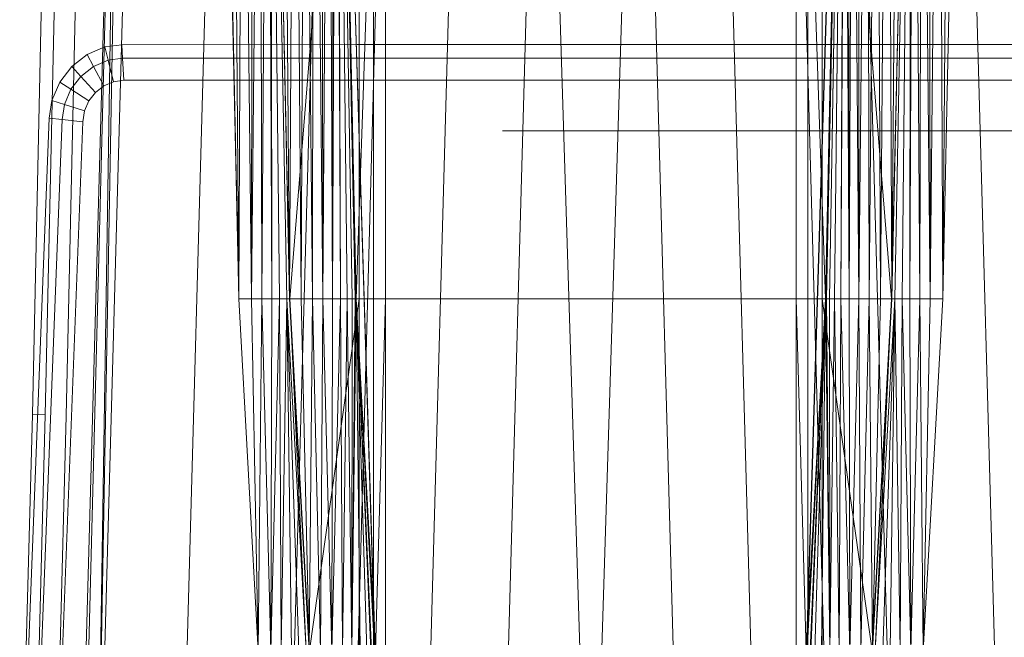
# Model space of a CAD drawing. Header units: metres. Extents: x 391.1 to 430.4, y 12.7 to 28.4.
# Tile 55 of 166: x 401.697 to 402.019, y 27.707 to 27.909. Entities that reach past the tile are written whole.
import ezdxf

# ---------------------------------------------------------------- set-up
doc = ezdxf.new("R2010")
doc.units = ezdxf.units.M
doc.layers.add('A-DETL-____-MBND', color=7, linetype='Continuous', lineweight=18)
doc.layers.add('A-GENM-____-OTLN', color=7, linetype='Continuous', lineweight=18)

# ---------------------------------------------------------------- blocks, each defined once
blk = doc.blocks.new('Family - LONDR55-XX_ZZ-ARQ-CAA-M3D-Londres55-152450-02_ELEC_P0')
at = {"layer": 'A-DETL-____-MBND', "color": 253, "true_color": 0xaaaaaa}
blk.add_line((0, 0), (0.34945, 0), dxfattribs=at)
blk = doc.blocks.new('Family - Nuevo macro _8_-152451-02_ELEC_P0')
blk.add_blockref('Family - LONDR55-XX_ZZ-ARQ-CAA-M3D-Londres55-152450-02_ELEC_P0', (0, 0))
blk = doc.blocks.new('Family - Inodor PB-155331-02_ELEC_P0')
at = {"layer": 'A-DETL-____-MBND', "color": 253, "true_color": 0xaaaaaa}
for p, q in [((0.02769, 0.72747), (0.02057, 0.40793)), ((0.02769, 0.72747), (0.02057, 0.40793)), ((0.03191, 0.72725), (0.02479, 0.40776)), ((0.03191, 0.72725), (0.02479, 0.40776)), ((0.03874, 0.72691), (0.03162, 0.40749)), ((0.03874, 0.72691), (0.03162, 0.40749)), ((0.03494, 0.21652), (0.04902, 0.7262)), ((0.04902, 0.7262), (0.03612, 0.21652)), ((0.04902, 0.7262), (0.04107, 0.21652)), ((0.0502, 0.7262), (0.04107, 0.21652)), ((0.05515, 0.7262), (0.04107, 0.21652)), ((0.08204, 0.7262), (0.06796, 0.21652)), ((0.08802, 0.44565), (0.08189, 0.7262)), ((0.08202, 0.72555), (0.08802, 0.44565)), ((0.08202, 0.72555), (0.08802, 0.44565)), ((0.08578, 0.72555), (0.08802, 0.44565)), ((0.08578, 0.72555), (0.08802, 0.44565)), ((0.0892, 0.72555), (0.08802, 0.44565)), ((0.08802, 0.44565), (0.0892, 0.72555)), ((0.0892, 0.72555), (0.09212, 0.44566)), ((0.0892, 0.72555), (0.09212, 0.44566)), ((0.09248, 0.72555), (0.09212, 0.44566)), ((0.09212, 0.44566), (0.09248, 0.72555)), ((0.09212, 0.44566), (0.09491, 0.72555)), ((0.09212, 0.44566), (0.09491, 0.72555)), ((0.09491, 0.72555), (0.09554, 0.44566)), ((0.09491, 0.72555), (0.09554, 0.44566)), ((0.09737, 0.72555), (0.09554, 0.44566)), ((0.09554, 0.44566), (0.09737, 0.72555)), ((0.09737, 0.72555), (0.09882, 0.44566)), ((0.09737, 0.72555), (0.09882, 0.44566)), ((0.09837, 0.72555), (0.09882, 0.44566)), ((0.09837, 0.72555), (0.10126, 0.44566)), ((0.09837, 0.72555), (0.09882, 0.44566)), ((0.09837, 0.72555), (0.10371, 0.44566)), ((0.09837, 0.72555), (0.10126, 0.44566)), ((0.09837, 0.72555), (0.10471, 0.44572)), ((0.09837, 0.72555), (0.10371, 0.44566)), ((0.09837, 0.72555), (0.10471, 0.44572)), ((0.10461, 0.44571), (0.09848, 0.7262)), ((0.09861, 0.7256), (0.10461, 0.44571)), ((0.09861, 0.7256), (0.10461, 0.44571)), ((0.10238, 0.7256), (0.10461, 0.44571)), ((0.10238, 0.7256), (0.10461, 0.44571)), ((0.11707, 0.7262), (0.10299, 0.21652)), ((0.10604, 0.7256), (0.10461, 0.44571)), ((0.10461, 0.44571), (0.10604, 0.7256)), ((0.12737, 0.72561), (0.10471, 0.44572)), ((0.10471, 0.44572), (0.12737, 0.72561)), ((0.10604, 0.7256), (0.10839, 0.44571)), ((0.10604, 0.7256), (0.10839, 0.44571)), ((0.10947, 0.7256), (0.10839, 0.44571)), ((0.10839, 0.44571), (0.10947, 0.7256)), ((0.10947, 0.7256), (0.11204, 0.44571)), ((0.10947, 0.7256), (0.11204, 0.44571)), ((0.11257, 0.7256), (0.11204, 0.44571)), ((0.11204, 0.44571), (0.11257, 0.7256)), ((0.11257, 0.7256), (0.11547, 0.44571)), ((0.11257, 0.7256), (0.11547, 0.44571)), ((0.11525, 0.7256), (0.11547, 0.44571)), ((0.11525, 0.7256), (0.11547, 0.44571)), ((0.11742, 0.7256), (0.11547, 0.44571)), ((0.11547, 0.44571), (0.11742, 0.7256)), ((0.11742, 0.7256), (0.11858, 0.44571)), ((0.11742, 0.7256), (0.11858, 0.44571)), ((0.11902, 0.7256), (0.11858, 0.44571)), ((0.11858, 0.44571), (0.11902, 0.7256)), ((0.11858, 0.44571), (0.12, 0.7256)), ((0.11858, 0.44571), (0.12, 0.7256)), ((0.12, 0.7256), (0.12125, 0.44571)), ((0.12, 0.7256), (0.12125, 0.44571)), ((0.12032, 0.7256), (0.12632, 0.44571)), ((0.12032, 0.7256), (0.13594, 0.21593)), ((0.12032, 0.7256), (0.12632, 0.44571)), ((0.12032, 0.7256), (0.13594, 0.21593)), ((0.12032, 0.7256), (0.13646, 0.2042)), ((0.12032, 0.7256), (0.12632, 0.44571)), ((0.12032, 0.7256), (0.12125, 0.44571)), ((0.12032, 0.7256), (0.12343, 0.44571)), ((0.12032, 0.7256), (0.12125, 0.44571)), ((0.12032, 0.7256), (0.12503, 0.44571)), ((0.12032, 0.7256), (0.12343, 0.44571)), ((0.12032, 0.7256), (0.12601, 0.44571)), ((0.12032, 0.7256), (0.12503, 0.44571)), ((0.12032, 0.7256), (0.12632, 0.44571)), ((0.12032, 0.7256), (0.12601, 0.44571)), ((0.13782, 0.7262), (0.12375, 0.21652)), ((0.13594, 0.72561), (0.12632, 0.44571)), ((0.12632, 0.44571), (0.13594, 0.72561)), ((0.12737, 0.72561), (0.12737, 0.44571)), ((0.12737, 0.72561), (0.12737, 0.44571)), ((0.13205, 0.72561), (0.13205, 0.44571)), ((0.13205, 0.72561), (0.13205, 0.44571)), ((0.13594, 0.72561), (0.13594, 0.44571)), ((0.13594, 0.72561), (0.13594, 0.44571)), ((0.13594, 0.44571), (0.13594, 0.72561)), ((0.13594, 0.72561), (0.13594, 0.44571)), ((0.16159, 0.7262), (0.14752, 0.21652)), ((0.18701, 0.7262), (0.17293, 0.21652)), ((0.18701, 0.7262), (0.20299, 0.21652)), ((0.21897, 0.7262), (0.20299, 0.21652)), ((0.21897, 0.7262), (0.23305, 0.21652)), ((0.24439, 0.7262), (0.25847, 0.21652)), ((0.26816, 0.7262), (0.28224, 0.21652)), ((0.28568, 0.7262), (0.26951, 0.2042)), ((0.26951, 0.2042), (0.28565, 0.7256)), ((0.26951, 0.2042), (0.28565, 0.7256)), ((0.27003, 0.72561), (0.27003, 0.44571)), ((0.27003, 0.72561), (0.27965, 0.44571)), ((0.27003, 0.72561), (0.27003, 0.44571)), ((0.27003, 0.72561), (0.27965, 0.44571)), ((0.27003, 0.72561), (0.27003, 0.44571)), ((0.27003, 0.72561), (0.27003, 0.44571)), ((0.27003, 0.21593), (0.28565, 0.7256)), ((0.27003, 0.21593), (0.28565, 0.7256)), ((0.27392, 0.72561), (0.27392, 0.44571)), ((0.27392, 0.72561), (0.27392, 0.44571)), ((0.27859, 0.72561), (0.27859, 0.44571)), ((0.27859, 0.72561), (0.30126, 0.44572)), ((0.27859, 0.72561), (0.27859, 0.44571)), ((0.27859, 0.72561), (0.30126, 0.44572)), ((0.28565, 0.7256), (0.27965, 0.44571)), ((0.27965, 0.44571), (0.28565, 0.7256)), ((0.28565, 0.7256), (0.27965, 0.44571)), ((0.27965, 0.44571), (0.28565, 0.7256)), ((0.28565, 0.7256), (0.27996, 0.44571)), ((0.27996, 0.44571), (0.28565, 0.7256)), ((0.28565, 0.7256), (0.28094, 0.44571)), ((0.28094, 0.44571), (0.28565, 0.7256)), ((0.28565, 0.7256), (0.28254, 0.44571)), ((0.28254, 0.44571), (0.28565, 0.7256)), ((0.28565, 0.7256), (0.28471, 0.44571)), ((0.28471, 0.44571), (0.28565, 0.7256)), ((0.28471, 0.44571), (0.28596, 0.7256)), ((0.28471, 0.44571), (0.28596, 0.7256)), ((0.28596, 0.7256), (0.28739, 0.44571)), ((0.28596, 0.7256), (0.28739, 0.44571)), ((0.28694, 0.7256), (0.28739, 0.44571)), ((0.28694, 0.7256), (0.28739, 0.44571)), ((0.28854, 0.7256), (0.28739, 0.44571)), ((0.28739, 0.44571), (0.28854, 0.7256)), ((0.28854, 0.7256), (0.29049, 0.44571)), ((0.28854, 0.7256), (0.29049, 0.44571)), ((0.28891, 0.7262), (0.30299, 0.21652)), ((0.29071, 0.7256), (0.29049, 0.44571)), ((0.29049, 0.44571), (0.29071, 0.7256)), ((0.29049, 0.44571), (0.29339, 0.7256)), ((0.29049, 0.44571), (0.29339, 0.7256)), ((0.29339, 0.7256), (0.29392, 0.44571)), ((0.29339, 0.7256), (0.29392, 0.44571)), ((0.29649, 0.7256), (0.29392, 0.44571)), ((0.29392, 0.44571), (0.29649, 0.7256)), ((0.29649, 0.7256), (0.29758, 0.44571)), ((0.29649, 0.7256), (0.29758, 0.44571)), ((0.29992, 0.7256), (0.29758, 0.44571)), ((0.29758, 0.44571), (0.29992, 0.7256)), ((0.29992, 0.7256), (0.30135, 0.44571)), ((0.29992, 0.7256), (0.30135, 0.44571)), ((0.3076, 0.72555), (0.30126, 0.44572)), ((0.30126, 0.44572), (0.3076, 0.72555)), ((0.30749, 0.7262), (0.30135, 0.44571)), ((0.30358, 0.7256), (0.30135, 0.44571)), ((0.30135, 0.44571), (0.30358, 0.7256)), ((0.30135, 0.44571), (0.30735, 0.7256)), ((0.30135, 0.44571), (0.30735, 0.7256)), ((0.3076, 0.72555), (0.30226, 0.44566)), ((0.30226, 0.44566), (0.3076, 0.72555)), ((0.3076, 0.72555), (0.30471, 0.44566)), ((0.30471, 0.44566), (0.3076, 0.72555)), ((0.3076, 0.72555), (0.30715, 0.44566)), ((0.30715, 0.44566), (0.3076, 0.72555)), ((0.30715, 0.44566), (0.3086, 0.72555)), ((0.30715, 0.44566), (0.3086, 0.72555)), ((0.3086, 0.72555), (0.31043, 0.44566)), ((0.3086, 0.72555), (0.31043, 0.44566)), ((0.31105, 0.72555), (0.31043, 0.44566)), ((0.31043, 0.44566), (0.31105, 0.72555)), ((0.31105, 0.72555), (0.31384, 0.44566)), ((0.31105, 0.72555), (0.31384, 0.44566)), ((0.31349, 0.72555), (0.31384, 0.44566)), ((0.31349, 0.72555), (0.31384, 0.44566)), ((0.31677, 0.72555), (0.31384, 0.44566)), ((0.31384, 0.44566), (0.31677, 0.72555)), ((0.31677, 0.72555), (0.31794, 0.44566)), ((0.31677, 0.72555), (0.31794, 0.44566)), ((0.32408, 0.7262), (0.31794, 0.44566)), ((0.32019, 0.72555), (0.31794, 0.44566)), ((0.31794, 0.44566), (0.32019, 0.72555)), ((0.31794, 0.44566), (0.32395, 0.72555)), ((0.31794, 0.44566), (0.32395, 0.72555)), ((0.32395, 0.7262), (0.33803, 0.21652)), ((0.03847, 0.52548), (0.04426, 0.52793)), ((0.03847, 0.52548), (0.04426, 0.52793)), ((0.04426, 0.52793), (0.04975, 0.52867)), ((0.04426, 0.52793), (0.04975, 0.52867)), ((0.04426, 0.52793), (0.04534, 0.52359)), ((0.04534, 0.52359), (0.04426, 0.52793)), ((0.04975, 0.52867), (0.12668, 0.52871)), ((0.04975, 0.52867), (0.12668, 0.52871)), ((0.04975, 0.52867), (0.05002, 0.52422)), ((0.05002, 0.52422), (0.04975, 0.52867)), ((0.12668, 0.52871), (0.27914, 0.52871)), ((0.12668, 0.52871), (0.27914, 0.52871)), ((0.27914, 0.52871), (0.35608, 0.52867)), ((0.27914, 0.52871), (0.35608, 0.52867)), ((0.03345, 0.52157), (0.03847, 0.52548)), ((0.03345, 0.52157), (0.03847, 0.52548)), ((0.03847, 0.52548), (0.04055, 0.52156)), ((0.04055, 0.52156), (0.03847, 0.52548)), ((0.05002, 0.52422), (0.12668, 0.52427)), ((0.05002, 0.52422), (0.12668, 0.52427)), ((0.12668, 0.52427), (0.27914, 0.52427)), ((0.12668, 0.52427), (0.27914, 0.52427)), ((0.27914, 0.52427), (0.3558, 0.52422)), ((0.27914, 0.52427), (0.3558, 0.52422)), ((0.02953, 0.51645), (0.03345, 0.52157)), ((0.02953, 0.51645), (0.03345, 0.52157)), ((0.03345, 0.52157), (0.0364, 0.51833)), ((0.0364, 0.51833), (0.03345, 0.52157)), ((0.0364, 0.51833), (0.04055, 0.52156)), ((0.0364, 0.51833), (0.04055, 0.52156)), ((0.04055, 0.52156), (0.04534, 0.52359)), ((0.04055, 0.52156), (0.04534, 0.52359)), ((0.04055, 0.52156), (0.04391, 0.51523)), ((0.04391, 0.51523), (0.04055, 0.52156)), ((0.04534, 0.52359), (0.05002, 0.52422)), ((0.04534, 0.52359), (0.05002, 0.52422)), ((0.04534, 0.52359), (0.04707, 0.51657)), ((0.04707, 0.51657), (0.04534, 0.52359)), ((0.05002, 0.52422), (0.05045, 0.51703)), ((0.05045, 0.51703), (0.05002, 0.52422)), ((0.03316, 0.5141), (0.0364, 0.51833)), ((0.03316, 0.5141), (0.0364, 0.51833)), ((0.0364, 0.51833), (0.04118, 0.5131)), ((0.04118, 0.5131), (0.0364, 0.51833)), ((0.02697, 0.51046), (0.02953, 0.51645)), ((0.02697, 0.51046), (0.02953, 0.51645)), ((0.02953, 0.51645), (0.03316, 0.5141)), ((0.03316, 0.5141), (0.02953, 0.51645)), ((0.04391, 0.51523), (0.04118, 0.5131)), ((0.04391, 0.51523), (0.04118, 0.5131)), ((0.04118, 0.5131), (0.04391, 0.51523)), ((0.04391, 0.51523), (0.04118, 0.5131)), ((0.04707, 0.51657), (0.04391, 0.51523)), ((0.04707, 0.51657), (0.04391, 0.51523)), ((0.04391, 0.51523), (0.04707, 0.51657)), ((0.04707, 0.51657), (0.04391, 0.51523)), ((0.05045, 0.51703), (0.04707, 0.51657)), ((0.05045, 0.51703), (0.04707, 0.51657)), ((0.04707, 0.51657), (0.05045, 0.51703)), ((0.05045, 0.51703), (0.04707, 0.51657)), ((0.12668, 0.51707), (0.05045, 0.51703)), ((0.12668, 0.51707), (0.05045, 0.51703)), ((0.05045, 0.51703), (0.12668, 0.51707)), ((0.12668, 0.51707), (0.05045, 0.51703)), ((0.27914, 0.51707), (0.12668, 0.51707)), ((0.27914, 0.51707), (0.12668, 0.51707)), ((0.12668, 0.51707), (0.27914, 0.51707)), ((0.27914, 0.51707), (0.12668, 0.51707)), ((0.35537, 0.51703), (0.27914, 0.51707)), ((0.35537, 0.51703), (0.27914, 0.51707)), ((0.27914, 0.51707), (0.35537, 0.51703)), ((0.35537, 0.51703), (0.27914, 0.51707)), ((0.03104, 0.50915), (0.03316, 0.5141)), ((0.03104, 0.50915), (0.03316, 0.5141)), ((0.03316, 0.5141), (0.03904, 0.51031)), ((0.03904, 0.51031), (0.03316, 0.5141)), ((0.04118, 0.5131), (0.03904, 0.51031)), ((0.04118, 0.5131), (0.03904, 0.51031)), ((0.03904, 0.51031), (0.04118, 0.5131)), ((0.04118, 0.5131), (0.03904, 0.51031)), ((0.02604, 0.50472), (0.02697, 0.51046)), ((0.02604, 0.50472), (0.02697, 0.51046)), ((0.02697, 0.51046), (0.03104, 0.50915)), ((0.03104, 0.50915), (0.02697, 0.51046)), ((0.03025, 0.50425), (0.03104, 0.50915)), ((0.03025, 0.50425), (0.03104, 0.50915)), ((0.03104, 0.50915), (0.03764, 0.50704)), ((0.03764, 0.50704), (0.03104, 0.50915)), ((0.03904, 0.51031), (0.03764, 0.50704)), ((0.03904, 0.51031), (0.03764, 0.50704)), ((0.03764, 0.50704), (0.03904, 0.51031)), ((0.03904, 0.51031), (0.03764, 0.50704)), ((0.03764, 0.50704), (0.03707, 0.5035)), ((0.03764, 0.50704), (0.03707, 0.5035)), ((0.03707, 0.5035), (0.03764, 0.50704)), ((0.03764, 0.50704), (0.03707, 0.5035)), ((0.01865, 0.31422), (0.02604, 0.50472)), ((0.01865, 0.31422), (0.02604, 0.50472)), ((0.02287, 0.31404), (0.03025, 0.50425)), ((0.02287, 0.31404), (0.03025, 0.50425)), ((0.02604, 0.50472), (0.03025, 0.50425)), ((0.03025, 0.50425), (0.02604, 0.50472)), ((0.03707, 0.5035), (0.0297, 0.31375)), ((0.03707, 0.5035), (0.0297, 0.31375)), ((0.0297, 0.31375), (0.03707, 0.5035)), ((0.03707, 0.5035), (0.0297, 0.31375)), ((0.03025, 0.50425), (0.03707, 0.5035)), ((0.03707, 0.5035), (0.03025, 0.50425)), ((0.08802, 0.44565), (0.09212, 0.44566)), ((0.08802, 0.44565), (0.09212, 0.44566)), ((0.08802, 0.44565), (0.09437, 0.33076)), ((0.09212, 0.44566), (0.09437, 0.33076)), ((0.09212, 0.44566), (0.09554, 0.44566)), ((0.09212, 0.44566), (0.09437, 0.33076)), ((0.09212, 0.44566), (0.09554, 0.44566)), ((0.09554, 0.44566), (0.09437, 0.33076)), ((0.09437, 0.33076), (0.09554, 0.44566)), ((0.09554, 0.44566), (0.09846, 0.33077)), ((0.09554, 0.44566), (0.09882, 0.44566)), ((0.09554, 0.44566), (0.09882, 0.44566)), ((0.09554, 0.44566), (0.09846, 0.33077)), ((0.09882, 0.44566), (0.09846, 0.33077)), ((0.09846, 0.33077), (0.09882, 0.44566)), ((0.09846, 0.33077), (0.10126, 0.44566)), ((0.09846, 0.33077), (0.10126, 0.44566)), ((0.10126, 0.44566), (0.09882, 0.44566)), ((0.09882, 0.44566), (0.10126, 0.44566)), ((0.10371, 0.44566), (0.10126, 0.44566)), ((0.10126, 0.44566), (0.10188, 0.33077)), ((0.10126, 0.44566), (0.10371, 0.44566)), ((0.10126, 0.44566), (0.10188, 0.33077)), ((0.10371, 0.44566), (0.10188, 0.33077)), ((0.10188, 0.33077), (0.10371, 0.44566)), ((0.10471, 0.44572), (0.10371, 0.44566)), ((0.10371, 0.44566), (0.10471, 0.44572)), ((0.10371, 0.44566), (0.10516, 0.33077)), ((0.10371, 0.44566), (0.11005, 0.33077)), ((0.10371, 0.44566), (0.1076, 0.33077)), ((0.10371, 0.44566), (0.10516, 0.33077)), ((0.10371, 0.44566), (0.11005, 0.33077)), ((0.10371, 0.44566), (0.1076, 0.33077)), ((0.10461, 0.44571), (0.10839, 0.44571)), ((0.10461, 0.44571), (0.10839, 0.44571)), ((0.10461, 0.44571), (0.11096, 0.33082)), ((0.10471, 0.44572), (0.11005, 0.33077)), ((0.10471, 0.44572), (0.11105, 0.33082)), ((0.10471, 0.44572), (0.11005, 0.33077)), ((0.10471, 0.44572), (0.12737, 0.44571)), ((0.10471, 0.44572), (0.11105, 0.33082)), ((0.10471, 0.44572), (0.12737, 0.44571)), ((0.10839, 0.44571), (0.11096, 0.33082)), ((0.10839, 0.44571), (0.11204, 0.44571)), ((0.10839, 0.44571), (0.11204, 0.44571)), ((0.10839, 0.44571), (0.11096, 0.33082)), ((0.11204, 0.44571), (0.11096, 0.33082)), ((0.11096, 0.33082), (0.11204, 0.44571)), ((0.12737, 0.44571), (0.11105, 0.33082)), ((0.11105, 0.33082), (0.12737, 0.44571)), ((0.11204, 0.44571), (0.11473, 0.33082)), ((0.11204, 0.44571), (0.11547, 0.44571)), ((0.11204, 0.44571), (0.11547, 0.44571)), ((0.11204, 0.44571), (0.11473, 0.33082)), ((0.11547, 0.44571), (0.11473, 0.33082)), ((0.11473, 0.33082), (0.11547, 0.44571)), ((0.11547, 0.44571), (0.11839, 0.33082)), ((0.11547, 0.44571), (0.11858, 0.44571)), ((0.11547, 0.44571), (0.11858, 0.44571)), ((0.11547, 0.44571), (0.11839, 0.33082)), ((0.11858, 0.44571), (0.11839, 0.33082)), ((0.11839, 0.33082), (0.11858, 0.44571)), ((0.11839, 0.33082), (0.12125, 0.44571)), ((0.11839, 0.33082), (0.12125, 0.44571)), ((0.11858, 0.44571), (0.12125, 0.44571)), ((0.11858, 0.44571), (0.12125, 0.44571)), ((0.12125, 0.44571), (0.12182, 0.33082)), ((0.12343, 0.44571), (0.12125, 0.44571)), ((0.12125, 0.44571), (0.12343, 0.44571)), ((0.12125, 0.44571), (0.12182, 0.33082)), ((0.12343, 0.44571), (0.12182, 0.33082)), ((0.12182, 0.33082), (0.12343, 0.44571)), ((0.12503, 0.44571), (0.12343, 0.44571)), ((0.12343, 0.44571), (0.12492, 0.33082)), ((0.12343, 0.44571), (0.12503, 0.44571)), ((0.12343, 0.44571), (0.12492, 0.33082)), ((0.12503, 0.44571), (0.12492, 0.33082)), ((0.12492, 0.33082), (0.12503, 0.44571)), ((0.12492, 0.33082), (0.12601, 0.44571)), ((0.12492, 0.33082), (0.12601, 0.44571)), ((0.12492, 0.33082), (0.12632, 0.44571)), ((0.12492, 0.33082), (0.12632, 0.44571)), ((0.12601, 0.44571), (0.12503, 0.44571)), ((0.12503, 0.44571), (0.12601, 0.44571)), ((0.12632, 0.44571), (0.12601, 0.44571)), ((0.12601, 0.44571), (0.12632, 0.44571)), ((0.12632, 0.44571), (0.13594, 0.21593)), ((0.12632, 0.44571), (0.13266, 0.33082)), ((0.12632, 0.44571), (0.13594, 0.21593)), ((0.12632, 0.44571), (0.13594, 0.44571)), ((0.12632, 0.44571), (0.13266, 0.33082)), ((0.12632, 0.44571), (0.13594, 0.44571)), ((0.12632, 0.44571), (0.13266, 0.33082)), ((0.12632, 0.44571), (0.1276, 0.33082)), ((0.12632, 0.44571), (0.12977, 0.33082)), ((0.12632, 0.44571), (0.1276, 0.33082)), ((0.12632, 0.44571), (0.13137, 0.33082)), ((0.12632, 0.44571), (0.12977, 0.33082)), ((0.12632, 0.44571), (0.13235, 0.33082)), ((0.12632, 0.44571), (0.13137, 0.33082)), ((0.12632, 0.44571), (0.13266, 0.33082)), ((0.12632, 0.44571), (0.13235, 0.33082)), ((0.12737, 0.44571), (0.12737, 0.33082)), ((0.12737, 0.44571), (0.13205, 0.44571)), ((0.12737, 0.44571), (0.13205, 0.44571)), ((0.12737, 0.44571), (0.12737, 0.33082)), ((0.13205, 0.44571), (0.13205, 0.33082)), ((0.13594, 0.44571), (0.13205, 0.44571)), ((0.13205, 0.44571), (0.13205, 0.33082)), ((0.13205, 0.44571), (0.13594, 0.44571)), ((0.13594, 0.44571), (0.13266, 0.33082)), ((0.13594, 0.44571), (0.13266, 0.33082)), ((0.13594, 0.44571), (0.13594, 0.33082)), ((0.13594, 0.44571), (0.27003, 0.44571)), ((0.13594, 0.44571), (0.27003, 0.44571)), ((0.13594, 0.44571), (0.13594, 0.33082)), ((0.13594, 0.33082), (0.13594, 0.44571)), ((0.13594, 0.44571), (0.27003, 0.44571)), ((0.13594, 0.44571), (0.27003, 0.44571)), ((0.13594, 0.44571), (0.13594, 0.33082)), ((0.27003, 0.44571), (0.27003, 0.33082)), ((0.27965, 0.44571), (0.27003, 0.44571)), ((0.27003, 0.44571), (0.2733, 0.33082)), ((0.27003, 0.44571), (0.27003, 0.33082)), ((0.27003, 0.44571), (0.27965, 0.44571)), ((0.27003, 0.44571), (0.2733, 0.33082)), ((0.27003, 0.21593), (0.27965, 0.44571)), ((0.27003, 0.21593), (0.27965, 0.44571)), ((0.27003, 0.44571), (0.27003, 0.33082)), ((0.27003, 0.44571), (0.27392, 0.44571)), ((0.27003, 0.44571), (0.27392, 0.44571)), ((0.27003, 0.44571), (0.27003, 0.33082)), ((0.27965, 0.44571), (0.2733, 0.33082)), ((0.2733, 0.33082), (0.27965, 0.44571)), ((0.27965, 0.44571), (0.2733, 0.33082)), ((0.2733, 0.33082), (0.27965, 0.44571)), ((0.27965, 0.44571), (0.27362, 0.33082)), ((0.27362, 0.33082), (0.27965, 0.44571)), ((0.27392, 0.44571), (0.27392, 0.33082)), ((0.27392, 0.44571), (0.27859, 0.44571)), ((0.27392, 0.44571), (0.27859, 0.44571)), ((0.27392, 0.44571), (0.27392, 0.33082)), ((0.27965, 0.44571), (0.2746, 0.33082)), ((0.2746, 0.33082), (0.27965, 0.44571)), ((0.27965, 0.44571), (0.2762, 0.33082)), ((0.2762, 0.33082), (0.27965, 0.44571)), ((0.27965, 0.44571), (0.27837, 0.33082)), ((0.27837, 0.33082), (0.27965, 0.44571)), ((0.30126, 0.44572), (0.27859, 0.44571)), ((0.27859, 0.44571), (0.30126, 0.44572)), ((0.27859, 0.44571), (0.27859, 0.33082)), ((0.27859, 0.44571), (0.29491, 0.33082)), ((0.27859, 0.44571), (0.27859, 0.33082)), ((0.27859, 0.44571), (0.29491, 0.33082)), ((0.27965, 0.44571), (0.28105, 0.33082)), ((0.27965, 0.44571), (0.27996, 0.44571)), ((0.27965, 0.44571), (0.28105, 0.33082)), ((0.27965, 0.44571), (0.27996, 0.44571)), ((0.27996, 0.44571), (0.28105, 0.33082)), ((0.27996, 0.44571), (0.28094, 0.44571)), ((0.27996, 0.44571), (0.28105, 0.33082)), ((0.27996, 0.44571), (0.28094, 0.44571)), ((0.28094, 0.44571), (0.28105, 0.33082)), ((0.28094, 0.44571), (0.28254, 0.44571)), ((0.28094, 0.44571), (0.28105, 0.33082)), ((0.28094, 0.44571), (0.28254, 0.44571)), ((0.28254, 0.44571), (0.28105, 0.33082)), ((0.28105, 0.33082), (0.28254, 0.44571)), ((0.28254, 0.44571), (0.28415, 0.33082)), ((0.28254, 0.44571), (0.28471, 0.44571)), ((0.28254, 0.44571), (0.28415, 0.33082)), ((0.28254, 0.44571), (0.28471, 0.44571)), ((0.28471, 0.44571), (0.28415, 0.33082)), ((0.28415, 0.33082), (0.28471, 0.44571)), ((0.28471, 0.44571), (0.28758, 0.33082)), ((0.28471, 0.44571), (0.28739, 0.44571)), ((0.28471, 0.44571), (0.28739, 0.44571)), ((0.28471, 0.44571), (0.28758, 0.33082)), ((0.28739, 0.44571), (0.28758, 0.33082)), ((0.28739, 0.44571), (0.29049, 0.44571)), ((0.28739, 0.44571), (0.28758, 0.33082)), ((0.28739, 0.44571), (0.29049, 0.44571)), ((0.29049, 0.44571), (0.28758, 0.33082)), ((0.28758, 0.33082), (0.29049, 0.44571)), ((0.29049, 0.44571), (0.29124, 0.33082)), ((0.29049, 0.44571), (0.29392, 0.44571)), ((0.29049, 0.44571), (0.29124, 0.33082)), ((0.29049, 0.44571), (0.29392, 0.44571)), ((0.29392, 0.44571), (0.29124, 0.33082)), ((0.29124, 0.33082), (0.29392, 0.44571)), ((0.29392, 0.44571), (0.29501, 0.33082)), ((0.29392, 0.44571), (0.29758, 0.44571)), ((0.29392, 0.44571), (0.29501, 0.33082)), ((0.29392, 0.44571), (0.29758, 0.44571)), ((0.30126, 0.44572), (0.29491, 0.33082)), ((0.29491, 0.33082), (0.30126, 0.44572)), ((0.29758, 0.44571), (0.29501, 0.33082)), ((0.29501, 0.33082), (0.29758, 0.44571)), ((0.29501, 0.33082), (0.30135, 0.44571)), ((0.30126, 0.44572), (0.29591, 0.33077)), ((0.29591, 0.33077), (0.30126, 0.44572)), ((0.29591, 0.33077), (0.30226, 0.44566)), ((0.29591, 0.33077), (0.30226, 0.44566)), ((0.29758, 0.44571), (0.30135, 0.44571)), ((0.29758, 0.44571), (0.30135, 0.44571)), ((0.30226, 0.44566), (0.29837, 0.33077)), ((0.29837, 0.33077), (0.30226, 0.44566)), ((0.30226, 0.44566), (0.3008, 0.33077)), ((0.3008, 0.33077), (0.30226, 0.44566)), ((0.30126, 0.44572), (0.30226, 0.44566)), ((0.30126, 0.44572), (0.30226, 0.44566)), ((0.30226, 0.44566), (0.30408, 0.33077)), ((0.30226, 0.44566), (0.30471, 0.44566)), ((0.30226, 0.44566), (0.30408, 0.33077)), ((0.30226, 0.44566), (0.30471, 0.44566)), ((0.30471, 0.44566), (0.30408, 0.33077)), ((0.30408, 0.33077), (0.30471, 0.44566)), ((0.30471, 0.44566), (0.3075, 0.33077)), ((0.30471, 0.44566), (0.30715, 0.44566)), ((0.30471, 0.44566), (0.3075, 0.33077)), ((0.30471, 0.44566), (0.30715, 0.44566)), ((0.30715, 0.44566), (0.3075, 0.33077)), ((0.30715, 0.44566), (0.31043, 0.44566)), ((0.30715, 0.44566), (0.3075, 0.33077)), ((0.30715, 0.44566), (0.31043, 0.44566)), ((0.31043, 0.44566), (0.3075, 0.33077)), ((0.3075, 0.33077), (0.31043, 0.44566)), ((0.31043, 0.44566), (0.3116, 0.33076)), ((0.31043, 0.44566), (0.31384, 0.44566)), ((0.31043, 0.44566), (0.31384, 0.44566)), ((0.31043, 0.44566), (0.3116, 0.33076)), ((0.31384, 0.44566), (0.3116, 0.33076)), ((0.3116, 0.33076), (0.31384, 0.44566)), ((0.3116, 0.33076), (0.31794, 0.44566)), ((0.31384, 0.44566), (0.31794, 0.44566)), ((0.31384, 0.44566), (0.31794, 0.44566)), ((0.02057, 0.40793), (0.01643, 0.25093)), ((0.02057, 0.40793), (0.01643, 0.25093)), ((0.02057, 0.40793), (0.02479, 0.40776)), ((0.02479, 0.40776), (0.02057, 0.40793)), ((0.02479, 0.40776), (0.02066, 0.25097)), ((0.02479, 0.40776), (0.02066, 0.25097)), ((0.03162, 0.40749), (0.0275, 0.25103)), ((0.03162, 0.40749), (0.0275, 0.25103))]:
    blk.add_line(p, q, dxfattribs=at)
blk = doc.blocks.new('LONDR55-XX_ZZ-ARQ-CAA-M3D-Londres55_ifc-1-02_ELEC_P0')
at = {"layer": 'A-DETL-____-MBND', "color": 253, "lineweight": 18, "true_color": 0xaaaaaa}
blk.add_blockref('Family - Inodor PB-155331-02_ELEC_P0', (401.68048, 27.37206), dxfattribs=at)
at = {"layer": 'A-GENM-____-OTLN', "color": 253, "lineweight": 18, "true_color": 0xaaaaaa}
blk.add_blockref('Family - Nuevo macro _8_-152451-02_ELEC_P0', (401.85465, 27.87259), dxfattribs=at)

msp = doc.modelspace()

# ---------------------------------------------------------------- block references
at = {"lineweight": 5}
msp.add_blockref('LONDR55-XX_ZZ-ARQ-CAA-M3D-Londres55_ifc-1-02_ELEC_P0', (0, 0), dxfattribs=at)

doc.saveas('drawing.dxf')
